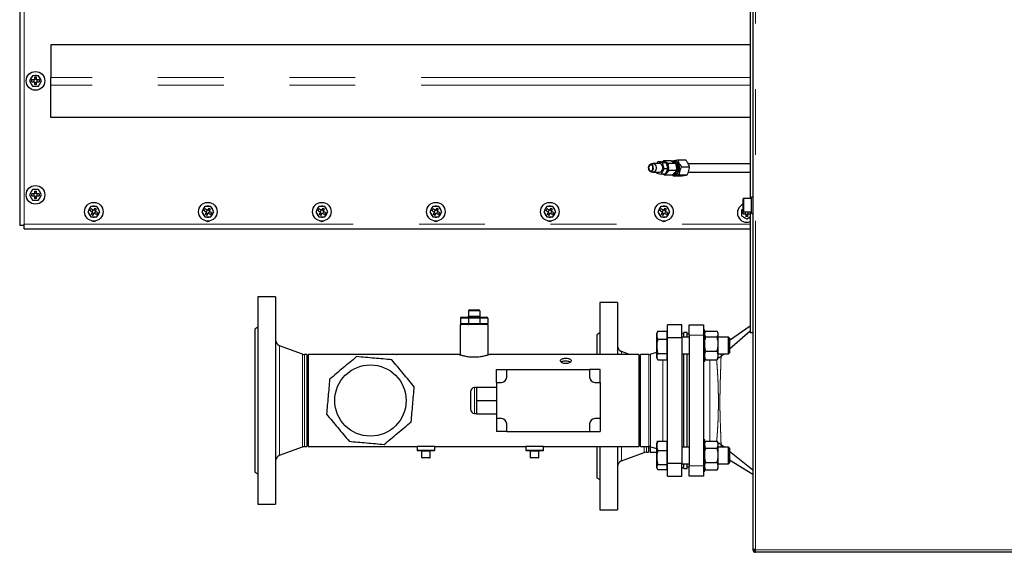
# Model space of a CAD drawing. Header units: millimetres. Extents: x 19 to 263, y 62 to 156.
# Tile 61 of 77: x 145 to 164, y 124 to 134. Entities that reach past the tile are written whole.
import ezdxf

# ---------------------------------------------------------------- set-up
doc = ezdxf.new("R2010")
doc.units = ezdxf.units.MM
doc.linetypes.add('PHANTOM', pattern=[12.7, 6.35, -1.27, 1.27, -1.27, 1.27, -1.27])

msp = doc.modelspace()

# ---------------------------------------------------------------- linework, layer by layer
at = {"color": 7, "linetype": 'Continuous', "lineweight": 25}
for p, q in [((145.008, 149.312), (145.008, 130.524)), ((159.158, 143.418), (159.158, 124.282)), ((159.104, 139.788), (159.104, 131.048)), ((159.104, 134.015), (145.608, 134.015)), ((145.608, 134.015), (145.608, 133.386)), ((145.255, 133.418), (145.197, 133.318)), ((145.37, 133.418), (145.255, 133.418)), ((145.293, 133.389), (145.333, 133.389)), ((145.293, 133.389), (145.293, 133.338)), ((145.333, 133.338), (145.333, 133.389)), ((145.428, 133.318), (145.37, 133.418)), ((145.608, 133.238), (145.608, 133.386)), ((145.197, 133.318), (145.255, 133.218)), ((145.293, 133.338), (145.242, 133.338)), ((145.242, 133.298), (145.242, 133.338)), ((145.242, 133.298), (145.293, 133.298)), ((145.255, 133.218), (145.37, 133.218)), ((145.283, 133.338), (145.283, 133.298)), ((145.333, 133.348), (145.293, 133.348)), ((145.293, 133.298), (145.293, 133.248)), ((145.293, 133.288), (145.333, 133.288)), ((145.333, 133.248), (145.293, 133.248)), ((145.383, 133.338), (145.333, 133.338)), ((145.333, 133.298), (145.383, 133.298)), ((145.333, 133.248), (145.333, 133.298)), ((145.343, 133.298), (145.343, 133.338)), ((145.37, 133.218), (145.428, 133.318)), ((145.383, 133.338), (145.383, 133.298)), ((145.608, 132.61), (145.608, 133.238)), ((159.104, 132.61), (145.608, 132.61)), ((157.213, 131.72), (157.173, 131.704)), ((157.356, 131.723), (157.229, 131.723)), ((157.323, 131.756), (157.305, 131.723)), ((157.412, 131.737), (157.323, 131.756)), ((157.394, 131.756), (157.323, 131.756)), ((157.394, 131.756), (157.483, 131.737)), ((157.435, 131.775), (157.41, 131.753)), ((157.445, 131.619), (157.412, 131.737)), ((157.483, 131.737), (157.412, 131.737)), ((157.576, 131.775), (157.435, 131.775)), ((157.483, 131.737), (157.516, 131.619)), ((157.667, 131.723), (157.525, 131.723)), ((157.646, 131.763), (157.618, 131.763)), ((157.705, 131.793), (157.86, 131.793)), ((159.104, 131.718), (157.909, 131.718)), ((157.173, 131.572), (157.213, 131.556)), ((157.229, 131.553), (157.246, 131.553)), ((157.268, 131.553), (157.356, 131.553)), ((157.296, 131.553), (157.3, 131.539)), ((157.3, 131.539), (157.389, 131.52)), ((157.389, 131.52), (157.445, 131.619)), ((157.46, 131.52), (157.389, 131.52)), ((157.446, 131.52), (157.436, 131.52)), ((157.516, 131.619), (157.445, 131.619)), ((157.516, 131.619), (157.46, 131.52)), ((157.603, 131.501), (157.461, 131.501)), ((157.512, 131.633), (157.511, 131.652)), ((157.68, 131.586), (157.539, 131.586)), ((157.615, 131.483), (157.603, 131.501)), ((157.615, 131.483), (157.771, 131.483)), ((157.618, 131.513), (157.646, 131.513)), ((157.733, 131.506), (157.888, 131.506)), ((157.777, 131.661), (157.933, 131.661)), ((157.91, 131.558), (159.104, 131.558)), ((145.255, 131.218), (145.197, 131.118)), ((145.197, 131.118), (145.255, 131.018)), ((145.293, 131.138), (145.242, 131.138)), ((145.242, 131.098), (145.242, 131.138)), ((145.37, 131.218), (145.255, 131.218)), ((145.283, 131.138), (145.283, 131.098)), ((145.293, 131.189), (145.333, 131.189)), ((145.293, 131.189), (145.293, 131.138)), ((145.333, 131.148), (145.293, 131.148)), ((145.333, 131.138), (145.333, 131.189)), ((145.383, 131.138), (145.333, 131.138)), ((145.343, 131.098), (145.343, 131.138)), ((145.428, 131.118), (145.37, 131.218)), ((145.37, 131.018), (145.428, 131.118)), ((145.383, 131.138), (145.383, 131.098)), ((145.242, 131.098), (145.293, 131.098)), ((145.255, 131.018), (145.37, 131.018)), ((145.293, 131.098), (145.293, 131.048)), ((145.293, 131.088), (145.333, 131.088)), ((145.333, 131.048), (145.293, 131.048)), ((145.333, 131.098), (145.383, 131.098)), ((145.333, 131.048), (145.333, 131.098)), ((158.968, 130.798), (158.968, 131.038)), ((159.128, 131.048), (158.978, 131.048)), ((159.158, 131.075), (159.128, 131.075)), ((159.128, 130.761), (159.128, 131.075)), ((146.38, 130.893), (146.322, 130.793)), ((146.322, 130.793), (146.38, 130.693)), ((146.367, 130.811), (146.387, 130.845)), ((146.367, 130.811), (146.41, 130.785)), ((146.495, 130.893), (146.38, 130.893)), ((146.41, 130.785), (146.385, 130.742)), ((146.42, 130.722), (146.385, 130.742)), ((146.43, 130.82), (146.387, 130.845)), ((146.422, 130.825), (146.402, 130.79)), ((146.405, 130.777), (146.44, 130.757)), ((146.42, 130.722), (146.445, 130.765)), ((146.455, 130.864), (146.43, 130.82)), ((146.47, 130.809), (146.435, 130.829)), ((146.445, 130.765), (146.489, 130.74)), ((146.454, 130.76), (146.474, 130.795)), ((146.455, 130.864), (146.49, 130.844)), ((146.465, 130.8), (146.49, 130.844)), ((146.509, 130.775), (146.465, 130.8)), ((146.509, 130.775), (146.489, 130.74)), ((146.553, 130.793), (146.495, 130.893)), ((146.495, 130.693), (146.553, 130.793)), ((148.58, 130.893), (148.522, 130.793)), ((148.522, 130.793), (148.58, 130.693)), ((148.567, 130.811), (148.587, 130.845)), ((148.567, 130.811), (148.61, 130.785)), ((148.695, 130.893), (148.58, 130.893)), ((148.61, 130.785), (148.585, 130.742)), ((148.62, 130.722), (148.585, 130.742)), ((148.63, 130.82), (148.587, 130.845)), ((148.622, 130.825), (148.602, 130.79)), ((148.605, 130.777), (148.64, 130.757)), ((148.62, 130.722), (148.645, 130.765)), ((148.655, 130.864), (148.63, 130.82)), ((148.67, 130.809), (148.635, 130.829)), ((148.645, 130.765), (148.689, 130.74)), ((148.654, 130.76), (148.674, 130.795)), ((148.655, 130.864), (148.69, 130.844)), ((148.665, 130.8), (148.69, 130.844)), ((148.709, 130.775), (148.665, 130.8)), ((148.709, 130.775), (148.689, 130.74)), ((148.753, 130.793), (148.695, 130.893)), ((148.695, 130.693), (148.753, 130.793)), ((150.78, 130.893), (150.722, 130.793)), ((150.722, 130.793), (150.78, 130.693)), ((150.767, 130.811), (150.787, 130.845)), ((150.767, 130.811), (150.81, 130.785)), ((150.895, 130.893), (150.78, 130.893)), ((150.81, 130.785), (150.785, 130.742)), ((150.82, 130.722), (150.785, 130.742)), ((150.83, 130.82), (150.787, 130.845)), ((150.822, 130.825), (150.802, 130.79)), ((150.805, 130.777), (150.84, 130.757)), ((150.82, 130.722), (150.845, 130.765)), ((150.855, 130.864), (150.83, 130.82)), ((150.87, 130.809), (150.835, 130.829)), ((150.845, 130.765), (150.889, 130.74)), ((150.854, 130.76), (150.874, 130.795)), ((150.855, 130.864), (150.89, 130.844)), ((150.865, 130.8), (150.89, 130.844)), ((150.909, 130.775), (150.865, 130.8)), ((150.909, 130.775), (150.889, 130.74)), ((150.953, 130.793), (150.895, 130.893)), ((150.895, 130.693), (150.953, 130.793)), ((152.98, 130.893), (152.922, 130.793)), ((152.922, 130.793), (152.98, 130.693)), ((152.967, 130.811), (152.987, 130.845)), ((152.967, 130.811), (153.01, 130.785)), ((153.095, 130.893), (152.98, 130.893)), ((153.01, 130.785), (152.985, 130.742)), ((153.02, 130.722), (152.985, 130.742)), ((153.03, 130.82), (152.987, 130.845)), ((153.022, 130.825), (153.002, 130.79)), ((153.005, 130.777), (153.04, 130.757)), ((153.02, 130.722), (153.045, 130.765)), ((153.055, 130.864), (153.03, 130.82)), ((153.07, 130.809), (153.035, 130.829)), ((153.045, 130.765), (153.089, 130.74)), ((153.054, 130.76), (153.074, 130.795)), ((153.055, 130.864), (153.09, 130.844)), ((153.065, 130.8), (153.09, 130.844)), ((153.109, 130.775), (153.065, 130.8)), ((153.109, 130.775), (153.089, 130.74)), ((153.153, 130.793), (153.095, 130.893)), ((153.095, 130.693), (153.153, 130.793)), ((155.18, 130.893), (155.122, 130.793)), ((155.122, 130.793), (155.18, 130.693)), ((155.167, 130.811), (155.187, 130.845)), ((155.167, 130.811), (155.21, 130.785)), ((155.295, 130.893), (155.18, 130.893)), ((155.21, 130.785), (155.185, 130.742)), ((155.22, 130.722), (155.185, 130.742)), ((155.23, 130.82), (155.187, 130.845)), ((155.222, 130.825), (155.202, 130.79)), ((155.205, 130.777), (155.24, 130.757)), ((155.22, 130.722), (155.245, 130.765)), ((155.255, 130.864), (155.23, 130.82)), ((155.27, 130.809), (155.235, 130.829)), ((155.245, 130.765), (155.289, 130.74)), ((155.254, 130.76), (155.274, 130.795)), ((155.255, 130.864), (155.29, 130.844)), ((155.265, 130.8), (155.29, 130.844)), ((155.309, 130.775), (155.265, 130.8)), ((155.309, 130.775), (155.289, 130.74)), ((155.353, 130.793), (155.295, 130.893)), ((155.295, 130.693), (155.353, 130.793)), ((157.38, 130.893), (157.322, 130.793)), ((157.322, 130.793), (157.38, 130.693)), ((157.367, 130.811), (157.387, 130.845)), ((157.367, 130.811), (157.41, 130.785)), ((157.495, 130.893), (157.38, 130.893)), ((157.41, 130.785), (157.385, 130.742)), ((157.42, 130.722), (157.385, 130.742)), ((157.43, 130.82), (157.387, 130.845)), ((157.422, 130.825), (157.402, 130.79)), ((157.405, 130.777), (157.44, 130.757)), ((157.42, 130.722), (157.445, 130.765)), ((157.455, 130.864), (157.43, 130.82)), ((157.47, 130.809), (157.435, 130.829)), ((157.445, 130.765), (157.489, 130.74)), ((157.454, 130.76), (157.474, 130.795)), ((157.455, 130.864), (157.49, 130.844)), ((157.465, 130.8), (157.49, 130.844)), ((157.509, 130.775), (157.465, 130.8)), ((157.509, 130.775), (157.489, 130.74)), ((157.553, 130.793), (157.495, 130.893)), ((157.495, 130.693), (157.553, 130.793)), ((158.968, 130.844), (158.938, 130.827)), ((158.938, 130.827), (158.938, 130.711)), ((158.973, 130.789), (158.967, 130.789)), ((158.967, 130.749), (158.967, 130.789)), ((158.967, 130.749), (159.018, 130.749)), ((158.978, 130.788), (159.128, 130.788)), ((159.008, 130.788), (159.008, 130.749)), ((159.018, 130.749), (159.018, 130.699)), ((159.018, 130.739), (159.058, 130.739)), ((159.058, 130.699), (159.058, 130.749)), ((159.058, 130.749), (159.104, 130.749)), ((159.068, 130.749), (159.068, 130.788)), ((159.104, 130.788), (159.104, 128.454)), ((159.128, 130.761), (159.158, 130.761)), ((145.093, 130.524), (145.093, 130.549)), ((146.38, 130.693), (146.495, 130.693)), ((148.58, 130.693), (148.695, 130.693)), ((150.78, 130.693), (150.895, 130.693)), ((152.98, 130.693), (153.095, 130.693)), ((155.18, 130.693), (155.295, 130.693)), ((157.38, 130.693), (157.495, 130.693)), ((158.938, 130.711), (159.038, 130.654)), ((159.058, 130.699), (159.018, 130.699)), ((159.038, 130.654), (159.104, 130.692)), ((145.093, 130.524), (145.008, 130.524)), ((145.093, 130.464), (145.093, 130.524)), ((145.093, 130.464), (159.104, 130.464)), ((149.946, 129.148), (149.606, 129.148)), ((149.606, 129.148), (149.606, 125.148)), ((149.946, 129.148), (149.946, 125.148)), ((156.542, 129.038), (156.202, 129.038)), ((156.202, 129.038), (156.202, 128.037)), ((156.542, 129.038), (156.542, 128.037)), ((153.666, 128.877), (153.666, 128.777)), ((153.686, 128.897), (153.866, 128.897)), ((153.886, 128.877), (153.886, 128.777)), ((153.511, 128.737), (153.511, 128.637)), ((153.531, 128.757), (153.674, 128.757)), ((153.666, 128.737), (153.666, 128.637)), ((153.674, 128.757), (153.877, 128.757)), ((153.877, 128.757), (154.021, 128.757)), ((153.885, 128.737), (153.885, 128.637)), ((154.041, 128.737), (154.041, 128.637)), ((149.606, 128.563), (149.546, 128.528)), ((149.546, 128.528), (149.546, 125.768)), ((153.506, 128.617), (153.506, 128.031)), ((154.046, 128.617), (153.506, 128.617)), ((154.046, 128.031), (154.046, 128.617)), ((156.202, 128.453), (156.142, 128.418)), ((157.315, 128.476), (157.3, 128.449)), ((157.3, 128.408), (157.3, 128.449)), ((157.316, 128.476), (157.321, 128.485)), ((157.321, 128.485), (157.5, 128.485)), ((157.5, 128.408), (157.5, 128.485)), ((157.506, 128.449), (157.5, 128.449)), ((157.506, 128.364), (157.506, 128.608)), ((157.786, 128.608), (157.506, 128.608)), ((157.786, 128.364), (157.786, 128.608)), ((157.826, 128.428), (157.786, 128.451)), ((157.886, 128.458), (157.826, 128.458)), ((157.826, 128.369), (157.826, 128.458)), ((157.886, 128.369), (157.886, 128.458)), ((157.926, 128.608), (158.206, 128.608)), ((157.926, 128.408), (157.926, 128.608)), ((158.206, 128.608), (158.206, 128.408)), ((158.226, 128.509), (158.206, 128.509)), ((158.226, 127.909), (158.226, 128.509)), ((158.237, 128.471), (158.226, 128.451)), ((158.246, 128.484), (158.465, 128.484)), ((158.486, 128.451), (158.474, 128.471)), ((158.486, 128.442), (158.486, 128.451)), ((158.486, 128.417), (158.486, 128.442)), ((159.104, 128.58), (158.706, 128.309)), ((159.104, 128.488), (158.706, 128.14)), ((159.158, 128.454), (159.104, 128.454)), ((156.142, 128.418), (156.142, 128.037)), ((157.3, 128.192), (157.3, 128.408)), ((157.321, 128.33), (157.5, 128.33)), ((157.5, 128.33), (157.5, 128.408)), ((157.5, 128.192), (157.5, 128.33)), ((157.506, 128.364), (157.786, 128.364)), ((157.506, 125.932), (157.506, 128.364)), ((157.926, 128.369), (157.786, 128.369)), ((157.786, 128.364), (157.786, 125.932)), ((157.926, 128.428), (157.886, 128.428)), ((157.926, 128.408), (157.926, 125.888)), ((158.206, 128.408), (158.206, 125.888)), ((158.246, 128.375), (158.465, 128.375)), ((158.486, 128.268), (158.486, 128.417)), ((158.686, 128.369), (158.486, 128.369)), ((158.486, 128.207), (158.486, 128.268)), ((158.706, 128.349), (158.686, 128.369)), ((158.686, 128.119), (158.686, 128.369)), ((158.706, 128.349), (158.706, 128.13)), ((150.464, 128.044), (150.024, 128.204)), ((156.777, 128.037), (156.62, 128.094)), ((157.3, 128.073), (157.181, 128.041)), ((157.3, 127.993), (157.3, 128.192)), ((157.5, 128.054), (157.5, 128.192)), ((158.246, 128.1), (158.465, 128.1)), ((158.486, 128.035), (158.486, 128.207)), ((158.686, 128.049), (158.686, 128.119)), ((158.686, 128.049), (158.706, 128.069)), ((158.706, 128.13), (158.706, 128.069)), ((150.546, 128.037), (150.505, 128.037)), ((150.546, 128.037), (150.546, 126.259)), ((152.282, 128.037), (150.576, 128.037)), ((150.576, 128.037), (150.576, 126.259)), ((153.486, 128.037), (152.41, 128.037)), ((156.956, 128.037), (154.065, 128.037)), ((156.956, 128.037), (156.956, 126.259)), ((156.986, 127.961), (156.956, 127.972)), ((157.15, 128.037), (156.986, 128.037)), ((156.986, 126.259), (156.986, 128.037)), ((157.3, 127.969), (157.3, 127.993)), ((157.3, 127.969), (157.315, 127.941)), ((157.321, 128.054), (157.5, 128.054)), ((157.321, 127.932), (157.5, 127.932)), ((157.5, 127.993), (157.5, 128.054)), ((157.5, 127.932), (157.5, 127.993)), ((157.5, 127.969), (157.506, 127.969)), ((157.786, 128.049), (157.926, 128.049)), ((157.826, 126.401), (157.826, 128.049)), ((157.886, 126.401), (157.886, 128.049)), ((158.206, 127.909), (158.226, 127.909)), ((158.226, 127.967), (158.237, 127.947)), ((158.239, 127.948), (158.246, 127.934)), ((158.246, 127.934), (158.465, 127.934)), ((158.472, 127.948), (158.465, 127.934)), ((158.474, 127.947), (158.486, 127.967)), ((158.486, 128.049), (158.686, 128.049)), ((158.486, 127.998), (158.486, 128.035)), ((158.486, 127.967), (158.486, 127.998)), ((158.601, 128.049), (158.541, 127.997)), ((158.541, 127.997), (158.541, 127.997)), ((154.206, 127.498), (154.206, 127.748)), ((154.206, 127.748), (154.406, 127.748)), ((154.406, 127.598), (154.406, 127.748)), ((154.406, 127.748), (156.006, 127.748)), ((156.006, 127.748), (156.006, 127.598)), ((156.206, 127.748), (156.006, 127.748)), ((156.206, 127.498), (156.206, 127.748)), ((154.206, 127.498), (154.206, 126.798)), ((154.206, 127.498), (154.306, 127.498)), ((156.106, 127.498), (156.206, 127.498)), ((156.206, 127.498), (156.206, 126.798)), ((153.706, 127.318), (153.706, 126.978)), ((153.826, 127.398), (153.786, 127.398)), ((153.826, 127.148), (153.826, 127.408)), ((153.826, 127.408), (154.206, 127.408)), ((153.826, 127.148), (154.206, 127.148)), ((153.826, 126.888), (153.826, 127.148)), ((153.786, 126.898), (153.826, 126.898)), ((153.826, 126.888), (154.206, 126.888)), ((154.306, 126.798), (154.206, 126.798)), ((154.206, 126.798), (154.206, 126.548)), ((156.206, 126.798), (156.106, 126.798)), ((156.206, 126.798), (156.206, 126.548)), ((154.406, 126.548), (154.206, 126.548)), ((154.406, 126.548), (154.406, 126.698)), ((154.406, 126.548), (156.006, 126.548)), ((156.006, 126.698), (156.006, 126.548)), ((156.006, 126.548), (156.206, 126.548)), ((157.309, 126.343), (157.321, 126.361)), ((157.321, 126.361), (157.5, 126.361)), ((157.5, 126.272), (157.5, 126.361)), ((157.826, 126.247), (157.826, 126.401)), ((157.886, 126.247), (157.886, 126.401)), ((158.226, 126.387), (158.206, 126.387)), ((158.226, 125.787), (158.226, 126.387)), ((158.244, 126.362), (158.226, 126.329)), ((158.246, 126.364), (158.465, 126.364)), ((158.486, 126.329), (158.467, 126.362)), ((150.024, 126.092), (150.464, 126.252)), ((150.505, 126.259), (150.546, 126.259)), ((150.576, 126.259), (152.676, 126.259)), ((152.676, 126.259), (152.676, 126.189)), ((152.846, 126.259), (152.676, 126.259)), ((152.846, 126.179), (152.686, 126.179)), ((152.766, 126.049), (152.766, 126.169)), ((153.016, 126.259), (152.846, 126.259)), ((153.006, 126.179), (152.846, 126.179)), ((152.926, 126.049), (152.926, 126.169)), ((153.016, 126.259), (154.776, 126.259)), ((153.016, 126.189), (153.016, 126.259)), ((154.776, 126.259), (154.776, 126.189)), ((154.946, 126.259), (154.776, 126.259)), ((154.946, 126.179), (154.786, 126.179)), ((154.866, 126.049), (154.866, 126.169)), ((155.116, 126.259), (154.946, 126.259)), ((155.106, 126.179), (154.946, 126.179)), ((155.026, 126.049), (155.026, 126.169)), ((155.116, 126.259), (156.956, 126.259)), ((155.116, 126.189), (155.116, 126.259)), ((156.142, 126.259), (156.142, 125.658)), ((156.202, 126.259), (156.202, 125.038)), ((156.542, 126.259), (156.542, 125.038)), ((156.986, 126.259), (157.15, 126.259)), ((157.142, 126.259), (157.142, 126.149)), ((157.172, 126.257), (157.172, 126.149)), ((157.181, 126.255), (157.3, 126.223)), ((157.309, 126.344), (157.3, 126.327)), ((157.3, 126.272), (157.3, 126.327)), ((157.3, 126.047), (157.3, 126.272)), ((157.321, 126.184), (157.5, 126.184)), ((157.506, 126.327), (157.5, 126.327)), ((157.5, 126.184), (157.5, 126.272)), ((157.5, 126.047), (157.5, 126.184)), ((157.926, 126.247), (157.786, 126.247)), ((158.246, 126.231), (158.465, 126.231)), ((158.486, 126.313), (158.486, 126.329)), ((158.486, 126.283), (158.486, 126.313)), ((158.486, 126.124), (158.486, 126.283)), ((158.686, 126.247), (158.486, 126.247)), ((158.541, 126.302), (158.609, 126.247)), ((158.541, 126.302), (158.541, 126.302)), ((158.706, 126.227), (158.686, 126.247)), ((158.686, 125.985), (158.686, 126.247)), ((158.706, 126.227), (158.706, 125.998)), ((158.706, 126.171), (159.158, 125.81)), ((152.916, 126.039), (152.776, 126.039)), ((155.016, 126.039), (154.876, 126.039)), ((156.62, 125.982), (157.06, 126.142)), ((157.101, 126.149), (157.142, 126.149)), ((157.172, 126.149), (157.3, 126.149)), ((157.3, 125.862), (157.3, 126.047)), ((157.5, 125.91), (157.5, 126.047)), ((158.486, 126.061), (158.486, 126.124)), ((158.486, 125.898), (158.486, 126.061)), ((158.686, 125.927), (158.686, 125.985)), ((158.706, 126.002), (159.158, 125.728)), ((158.706, 125.998), (158.706, 125.947)), ((157.3, 125.847), (157.3, 125.862)), ((157.3, 125.847), (157.309, 125.831)), ((157.321, 125.91), (157.5, 125.91)), ((157.321, 125.814), (157.5, 125.814)), ((157.5, 125.862), (157.5, 125.91)), ((157.5, 125.814), (157.5, 125.862)), ((157.5, 125.847), (157.506, 125.847)), ((157.786, 125.932), (157.506, 125.932)), ((157.506, 125.688), (157.506, 125.932)), ((157.786, 125.688), (157.786, 125.932)), ((157.786, 125.927), (157.926, 125.927)), ((157.786, 125.845), (157.826, 125.868)), ((157.826, 125.838), (157.826, 125.927)), ((157.826, 125.838), (157.886, 125.838)), ((157.886, 125.838), (157.886, 125.927)), ((157.886, 125.868), (157.926, 125.868)), ((157.926, 125.688), (157.926, 125.888)), ((158.206, 125.888), (158.206, 125.688)), ((158.206, 125.787), (158.226, 125.787)), ((158.226, 125.845), (158.244, 125.813)), ((158.245, 125.814), (158.246, 125.81)), ((158.246, 125.954), (158.465, 125.954)), ((158.246, 125.81), (158.465, 125.81)), ((158.467, 125.814), (158.465, 125.81)), ((158.467, 125.813), (158.486, 125.845)), ((158.486, 125.927), (158.686, 125.927)), ((158.486, 125.866), (158.486, 125.898)), ((158.486, 125.845), (158.486, 125.866)), ((158.686, 125.927), (158.706, 125.947)), ((149.546, 125.768), (149.606, 125.733)), ((156.142, 125.658), (156.202, 125.623)), ((157.506, 125.688), (157.786, 125.688)), ((158.206, 125.688), (157.926, 125.688)), ((149.606, 125.148), (149.946, 125.148)), ((156.202, 125.038), (156.542, 125.038)), ((159.158, 124.282), (159.158, 124.268)), ((159.158, 124.268), (159.183, 124.268)), ((159.183, 124.273), (159.183, 124.268)), ((159.208, 124.218), (159.208, 124.268)), ((169.348, 124.218), (159.208, 124.218))]:
    msp.add_line(p, q, dxfattribs=at)
at = {"color": 8, "linetype": 'PHANTOM', "lineweight": 18}
for p, q in [((145.093, 149.287), (145.093, 130.549)), ((159.208, 124.268), (159.208, 143.368)), ((159.104, 133.386), (145.608, 133.386)), ((159.104, 133.238), (145.608, 133.238)), ((158.978, 131.048), (158.978, 130.788)), ((158.978, 130.788), (158.978, 130.788)), ((145.093, 130.549), (159.104, 130.549)), ((153.886, 128.877), (153.666, 128.877)), ((153.666, 128.737), (153.511, 128.737)), ((153.511, 128.637), (153.666, 128.637)), ((153.666, 128.777), (153.886, 128.777)), ((153.885, 128.737), (153.666, 128.737)), ((153.666, 128.637), (153.885, 128.637)), ((154.041, 128.737), (153.885, 128.737)), ((153.885, 128.637), (154.041, 128.637)), ((158.206, 128.408), (157.926, 128.408)), ((150.024, 128.204), (150.024, 126.092)), ((156.62, 128.094), (156.62, 128.037)), ((150.464, 128.044), (150.464, 126.252)), ((150.505, 128.037), (150.505, 126.259)), ((157.15, 126.259), (157.15, 128.037)), ((157.181, 126.255), (157.181, 128.041)), ((157.417, 126.361), (157.417, 127.932)), ((158.326, 127.934), (158.326, 126.364)), ((153.786, 127.398), (153.786, 126.898)), ((152.676, 126.189), (152.846, 126.189)), ((152.926, 126.169), (152.766, 126.169)), ((152.846, 126.189), (153.016, 126.189)), ((154.776, 126.189), (154.946, 126.189)), ((155.026, 126.169), (154.866, 126.169)), ((154.946, 126.189), (155.116, 126.189)), ((156.62, 126.259), (156.62, 125.982)), ((157.06, 126.259), (157.06, 126.142)), ((157.101, 126.259), (157.101, 126.149)), ((152.766, 126.049), (152.926, 126.049)), ((154.866, 126.049), (155.026, 126.049)), ((157.926, 125.888), (158.206, 125.888)), ((159.208, 124.268), (169.348, 124.268))]:
    msp.add_line(p, q, dxfattribs=at)
at = {"color": 7, "linetype": 'Continuous', "lineweight": 25, "flags": 128}
for points in [[(157.235, 131.628), (157.234, 131.65), (157.229, 131.672), (157.219, 131.689), (157.205, 131.702), (157.19, 131.707), (157.174, 131.705), (157.159, 131.695), (157.148, 131.68), (157.14, 131.66), (157.138, 131.637), (157.141, 131.615), (157.148, 131.595), (157.16, 131.58), (157.175, 131.571), (157.191, 131.569), (157.207, 131.575), (157.22, 131.588), (157.23, 131.606), (157.235, 131.628)], [(157.228, 131.629), (157.228, 131.65), (157.223, 131.669), (157.213, 131.685), (157.2, 131.695), (157.185, 131.698), (157.171, 131.694), (157.158, 131.683), (157.149, 131.667), (157.144, 131.647), (157.145, 131.626), (157.15, 131.607), (157.16, 131.591), (157.173, 131.581), (157.187, 131.578), (157.202, 131.582), (157.214, 131.593), (157.224, 131.609), (157.228, 131.629)], [(157.213, 131.72), (157.224, 131.723), (157.242, 131.721), (157.259, 131.712), (157.273, 131.696), (157.283, 131.675), (157.288, 131.651), (157.288, 131.625)], [(157.416, 131.625), (157.416, 131.651), (157.41, 131.675), (157.4, 131.696), (157.386, 131.712), (157.37, 131.721), (157.356, 131.723)], [(157.417, 131.752), (157.424, 131.754), (157.445, 131.756), (157.466, 131.751), (157.485, 131.739), (157.501, 131.72), (157.514, 131.696), (157.522, 131.669), (157.525, 131.639), (157.522, 131.61), (157.515, 131.582), (157.503, 131.558), (157.487, 131.539), (157.468, 131.526), (157.461, 131.523)], [(157.607, 131.762), (157.616, 131.763), (157.638, 131.76), (157.658, 131.75), (157.675, 131.733), (157.69, 131.711), (157.7, 131.684), (157.705, 131.655)], [(157.629, 131.763), (157.645, 131.766), (157.666, 131.762), (157.687, 131.752), (157.705, 131.735), (157.719, 131.712), (157.73, 131.685), (157.735, 131.655), (157.736, 131.625), (157.731, 131.595), (157.721, 131.567), (157.707, 131.544), (157.689, 131.526), (157.669, 131.515), (157.647, 131.511), (157.629, 131.513)], [(157.734, 131.655), (157.728, 131.684), (157.718, 131.711), (157.704, 131.733), (157.686, 131.75), (157.666, 131.76), (157.646, 131.763)], [(157.688, 131.653), (157.682, 131.681), (157.672, 131.705)], [(157.288, 131.625), (157.283, 131.601), (157.273, 131.58), (157.259, 131.564), (157.242, 131.555), (157.224, 131.553), (157.213, 131.556)], [(157.705, 131.655), (157.706, 131.625), (157.701, 131.596), (157.691, 131.569), (157.677, 131.546), (157.66, 131.528), (157.64, 131.517), (157.619, 131.513), (157.618, 131.513)], [(157.646, 131.513), (157.647, 131.513), (157.669, 131.517), (157.688, 131.528), (157.706, 131.546), (157.72, 131.569), (157.729, 131.596), (157.734, 131.625), (157.734, 131.655)], [(158.968, 130.847), (158.965, 130.845), (158.96, 130.84)]]:
    msp.add_lwpolyline(points, dxfattribs=at)
at = {"color": 8, "linetype": 'PHANTOM', "lineweight": 18, "flags": 128}
for points in [[(158.54, 128.049), (158.541, 128.034), (158.541, 127.997), (158.541, 127.997), (158.541, 127.997)], [(158.541, 126.302), (158.541, 126.302)]]:
    msp.add_lwpolyline(points, dxfattribs=at)
at = {"color": 7, "linetype": 'Continuous', "lineweight": 25}
for centre, radius in [((145.313, 133.318), 0.18), ((145.313, 131.118), 0.18), ((146.438, 130.793), 0.18), ((148.638, 130.793), 0.18), ((150.838, 130.793), 0.18), ((153.038, 130.793), 0.18), ((155.238, 130.793), 0.18), ((157.438, 130.793), 0.18), ((151.776, 127.148), 0.688)]:
    msp.add_circle(centre, radius, dxfattribs=at)
for centre, radius, start, end in [((145.313, 133.318), 0.105, 132.2472, 167.7528), ((145.313, 133.318), 0.105, 72.2472, 107.7528), ((145.313, 133.318), 0.105, 12.2472, 47.7528), ((145.313, 133.318), 0.105, 192.2472, 227.7528), ((145.313, 133.318), 0.105, 252.2472, 287.7528), ((145.313, 133.318), 0.105, 312.2472, 347.7528), ((157.394, 131.643), 0.117, 4.3594, 34.5714), ((157.555, 131.643), 0.137, 4.566, 32.7599), ((157.344, 131.624), 0.0718, 279.9255, 1.1686), ((157.409, 131.627), 0.101, 313.3958, 347.6083), ((157.573, 131.632), 0.121, 301.1653, 10.5176), ((157.539, 131.638), 0.15, 343.1087, 5.8016), ((145.313, 131.118), 0.105, 132.2472, 167.7528), ((145.313, 131.118), 0.105, 72.2472, 107.7528), ((145.313, 131.118), 0.105, 12.2472, 47.7528), ((145.313, 131.118), 0.105, 192.2472, 227.7528), ((145.313, 131.118), 0.105, 252.2472, 287.7528), ((145.313, 131.118), 0.105, 312.2472, 347.7528), ((159.038, 130.769), 0.18, 112.8854, 292.0926), ((158.978, 131.038), 0.01, 90, 180), ((146.438, 130.793), 0.105, 132.2472, 167.7528), ((146.438, 130.793), 0.105, 192.2472, 227.7528), ((146.438, 130.793), 0.105, 72.2472, 107.7528), ((146.438, 130.793), 0.105, 12.2472, 47.7528), ((146.438, 130.793), 0.105, 312.2472, 347.7528), ((148.638, 130.793), 0.105, 132.2472, 167.7528), ((148.638, 130.793), 0.105, 192.2472, 227.7528), ((148.638, 130.793), 0.105, 72.2472, 107.7528), ((148.638, 130.793), 0.105, 12.2472, 47.7528), ((148.638, 130.793), 0.105, 312.2472, 347.7528), ((150.838, 130.793), 0.105, 132.2472, 167.7528), ((150.838, 130.793), 0.105, 192.2472, 227.7528), ((150.838, 130.793), 0.105, 72.2472, 107.7528), ((150.838, 130.793), 0.105, 12.2472, 47.7528), ((150.838, 130.793), 0.105, 312.2472, 347.7528), ((153.038, 130.793), 0.105, 132.2472, 167.7528), ((153.038, 130.793), 0.105, 192.2472, 227.7528), ((153.038, 130.793), 0.105, 72.2472, 107.7528), ((153.038, 130.793), 0.105, 12.2472, 47.7528), ((153.038, 130.793), 0.105, 312.2472, 347.7528), ((155.238, 130.793), 0.105, 132.2472, 167.7528), ((155.238, 130.793), 0.105, 192.2472, 227.7528), ((155.238, 130.793), 0.105, 72.2472, 107.7528), ((155.238, 130.793), 0.105, 12.2472, 47.7528), ((155.238, 130.793), 0.105, 312.2472, 347.7528), ((157.438, 130.793), 0.105, 132.2472, 167.7528), ((157.438, 130.793), 0.105, 192.2472, 227.7528), ((157.438, 130.793), 0.105, 72.2472, 107.7528), ((157.438, 130.793), 0.105, 12.2472, 47.7528), ((157.438, 130.793), 0.105, 312.2472, 347.7528), ((159.038, 130.769), 0.105, 162.2472, 197.7528), ((158.978, 130.798), 0.01, 180, 270), ((146.438, 130.669), 0.065, 233.3804, 306.6196), ((146.438, 130.793), 0.105, 252.2472, 287.7528), ((148.638, 130.669), 0.065, 233.3802, 306.6198), ((148.638, 130.793), 0.105, 252.2472, 287.7528), ((150.838, 130.669), 0.065, 233.3803, 306.6197), ((150.838, 130.793), 0.105, 252.2472, 287.7528), ((153.038, 130.669), 0.065, 233.3804, 306.6196), ((153.038, 130.793), 0.105, 252.2472, 287.7528), ((155.238, 130.669), 0.065, 233.3802, 306.6198), ((155.238, 130.793), 0.105, 252.2472, 287.7528), ((157.438, 130.669), 0.065, 233.3802, 306.6198), ((157.438, 130.793), 0.105, 252.2472, 287.7528), ((159.038, 130.769), 0.105, 222.2472, 257.7528), ((159.038, 130.769), 0.105, 282.2472, 308.9448), ((153.686, 128.877), 0.02, 90, 180), ((153.866, 128.877), 0.02, 0, 90), ((153.531, 128.737), 0.02, 90, 180), ((153.531, 128.637), 0.02, 180, 270), ((153.646, 128.777), 0.02, 270, 0), ((153.906, 128.777), 0.02, 180, 270), ((154.021, 128.737), 0.02, 0, 90), ((154.021, 128.637), 0.02, 270, 0), ((150.066, 128.317), 0.12, 180, 250), ((156.662, 128.207), 0.12, 180, 250), ((150.505, 128.157), 0.12, 250, 270), ((157.15, 128.157), 0.12, 270, 285), ((154.306, 127.598), 0.1, 270, 0), ((156.106, 127.598), 0.1, 180, 270), ((153.786, 127.318), 0.08, 90, 180), ((153.786, 126.978), 0.08, 180, 270), ((154.306, 126.698), 0.1, 0, 90), ((156.106, 126.698), 0.1, 90, 180), ((150.505, 126.139), 0.12, 90, 110), ((152.686, 126.189), 0.01, 180, 270), ((152.756, 126.169), 0.01, 0, 90), ((152.936, 126.169), 0.01, 90, 180), ((153.006, 126.189), 0.01, 270, 0), ((154.786, 126.189), 0.01, 180, 270), ((154.856, 126.169), 0.01, 0, 90), ((155.036, 126.169), 0.01, 90, 180), ((155.106, 126.189), 0.01, 270, 0), ((157.15, 126.139), 0.12, 75, 90), ((150.066, 125.979), 0.12, 110, 180), ((152.776, 126.049), 0.01, 180, 270), ((152.916, 126.049), 0.01, 270, 0), ((154.876, 126.049), 0.01, 180, 270), ((155.016, 126.049), 0.01, 270, 0), ((156.662, 125.869), 0.12, 110, 180), ((157.101, 126.029), 0.12, 90, 110)]:
    msp.add_arc(centre, radius, start, end, dxfattribs=at)
for centre, start_param, end_param in [((153.674, 128.737), 0, 1.570796), ((153.674, 128.637), 1.570796, 3.141593), ((153.877, 128.737), 4.712389, 6.283185), ((153.877, 128.637), 3.141593, 4.712389)]:
    msp.add_ellipse(centre, major_axis=(0, 0.02), ratio=0.414214, start_param=start_param, end_param=end_param, dxfattribs=at)
for points, knots in [([(157.525, 131.723), (157.513, 131.729), (157.488, 131.741), (157.457, 131.758), (157.442, 131.77), (157.435, 131.775)], [0, 0, 0, 0, 0.336145, 0.682271, 1, 1, 1, 1]), ([(157.539, 131.586), (157.537, 131.592), (157.532, 131.611), (157.526, 131.646), (157.523, 131.687), (157.525, 131.712), (157.525, 131.723)], [0, 0, 0, 0, 0.128315, 0.436984, 0.754659, 1, 1, 1, 1]), ([(157.576, 131.775), (157.589, 131.77), (157.614, 131.758), (157.644, 131.74), (157.66, 131.729), (157.667, 131.723)], [0, 0, 0, 0, 0.336153, 0.682264, 1, 1, 1, 1]), ([(157.588, 131.77), (157.592, 131.771), (157.604, 131.775), (157.631, 131.78), (157.667, 131.787), (157.693, 131.791), (157.705, 131.793)], [0, 0, 0, 0, 0.132864, 0.440859, 0.757838, 1, 1, 1, 1]), ([(157.667, 131.723), (157.67, 131.712), (157.676, 131.687), (157.682, 131.646), (157.682, 131.612), (157.681, 131.592), (157.68, 131.586)], [0, 0, 0, 0, 0.245339, 0.553767, 0.871689, 1, 1, 1, 1]), ([(157.705, 131.793), (157.71, 131.778), (157.721, 131.749), (157.746, 131.704), (157.767, 131.675), (157.777, 131.661)], [0, 0, 0, 0, 0.336161, 0.682268, 1, 1, 1, 1]), ([(157.933, 131.661), (157.928, 131.676), (157.917, 131.705), (157.892, 131.75), (157.871, 131.779), (157.86, 131.793)], [0, 0, 0, 0, 0.336148, 0.682256, 1, 1, 1, 1]), ([(157.246, 131.553), (157.248, 131.553), (157.253, 131.553), (157.259, 131.553), (157.264, 131.553), (157.267, 131.553), (157.269, 131.553), (157.268, 131.553), (157.267, 131.553)], [0, 0, 0, 0, 0.151755, 0.324527, 0.494322, 0.660429, 0.828129, 1, 1, 1, 1]), ([(157.423, 131.52), (157.424, 131.519), (157.435, 131.513), (157.449, 131.506), (157.461, 131.501)], [0, 0, 0, 0, 0.126604, 1, 1, 1, 1]), ([(157.461, 131.501), (157.468, 131.51), (157.48, 131.529), (157.507, 131.558), (157.528, 131.577), (157.539, 131.586)], [0, 0, 0, 0, 0.336162, 0.682255, 1, 1, 1, 1]), ([(157.68, 131.586), (157.674, 131.576), (157.661, 131.557), (157.635, 131.528), (157.613, 131.51), (157.603, 131.501)], [0, 0, 0, 0, 0.336153, 0.682276, 1, 1, 1, 1]), ([(157.733, 131.506), (157.721, 131.504), (157.695, 131.5), (157.659, 131.493), (157.633, 131.487), (157.619, 131.484), (157.615, 131.483)], [0, 0, 0, 0, 0.242159, 0.549928, 0.867139, 1, 1, 1, 1]), ([(157.777, 131.661), (157.77, 131.644), (157.754, 131.609), (157.739, 131.556), (157.735, 131.522), (157.733, 131.506)], [0, 0, 0, 0, 0.33616, 0.682275, 1, 1, 1, 1]), ([(157.771, 131.483), (157.777, 131.484), (157.798, 131.487), (157.832, 131.493), (157.864, 131.5), (157.881, 131.504), (157.888, 131.506)], [0, 0, 0, 0, 0.132877, 0.440872, 0.757836, 1, 1, 1, 1]), ([(157.888, 131.506), (157.896, 131.523), (157.912, 131.558), (157.927, 131.611), (157.931, 131.645), (157.933, 131.661)], [0, 0, 0, 0, 0.336159, 0.682277, 1, 1, 1, 1]), ([(157.321, 128.485), (157.316, 128.475), (157.307, 128.456), (157.3, 128.43), (157.3, 128.413), (157.3, 128.408)], [0, 0, 0, 0, 0.388492, 0.780845, 1, 1, 1, 1]), ([(158.226, 128.442), (158.226, 128.442), (158.228, 128.456), (158.237, 128.47), (158.246, 128.484)], [0, 0, 0, 0, 0.03002, 1, 1, 1, 1]), ([(158.486, 128.442), (158.485, 128.442), (158.483, 128.456), (158.474, 128.47), (158.465, 128.484)], [0, 0, 0, 0, 0.0300167, 1, 1, 1, 1]), ([(157.3, 128.408), (157.3, 128.397), (157.302, 128.376), (157.311, 128.35), (157.319, 128.335), (157.321, 128.33)], [0, 0, 0, 0, 0.3994806, 0.8051939, 1, 1, 1, 1]), ([(157.321, 128.33), (157.315, 128.308), (157.303, 128.263), (157.301, 128.216), (157.3, 128.192)], [0, 0, 0, 0, 0.4954627, 1, 1, 1, 1]), ([(158.246, 128.375), (158.245, 128.377), (158.235, 128.39), (158.23, 128.405), (158.226, 128.417)], [0, 0, 0, 0, 0.1077999, 1, 1, 1, 1]), ([(158.226, 128.268), (158.226, 128.277), (158.23, 128.313), (158.239, 128.348), (158.246, 128.375)], [0, 0, 0, 0, 0.230819, 1, 1, 1, 1]), ([(158.465, 128.375), (158.466, 128.377), (158.476, 128.39), (158.481, 128.405), (158.486, 128.417)], [0, 0, 0, 0, 0.1077999, 1, 1, 1, 1]), ([(158.486, 128.268), (158.485, 128.277), (158.481, 128.313), (158.472, 128.348), (158.465, 128.375)], [0, 0, 0, 0, 0.230819, 1, 1, 1, 1]), ([(157.3, 128.192), (157.3, 128.189), (157.3, 128.164), (157.304, 128.117), (157.315, 128.075), (157.321, 128.054)], [0, 0, 0, 0, 0.070109, 0.530796, 1, 1, 1, 1]), ([(158.246, 128.1), (158.243, 128.111), (158.233, 128.146), (158.229, 128.182), (158.226, 128.207)], [0, 0, 0, 0, 0.316674, 1, 1, 1, 1]), ([(158.226, 128.035), (158.226, 128.036), (158.228, 128.058), (158.237, 128.079), (158.246, 128.1)], [0, 0, 0, 0, 0.030015, 1, 1, 1, 1]), ([(158.465, 128.1), (158.468, 128.111), (158.478, 128.146), (158.483, 128.182), (158.486, 128.207)], [0, 0, 0, 0, 0.316674, 1, 1, 1, 1]), ([(158.486, 128.035), (158.485, 128.036), (158.483, 128.058), (158.474, 128.079), (158.465, 128.1)], [0, 0, 0, 0, 0.030011, 1, 1, 1, 1]), ([(151.51, 127.995), (151.467, 127.959), (151.382, 127.888), (151.251, 127.779), (151.12, 127.669), (151.032, 127.595), (150.989, 127.559)], [0, 0, 0, 0, 0.247002, 0.493937, 0.746936, 1, 1, 1, 1]), ([(152.186, 127.935), (152.131, 127.94), (152.02, 127.95), (151.851, 127.965), (151.68, 127.98), (151.566, 127.99), (151.51, 127.995)], [0, 0, 0, 0, 0.247001, 0.493937, 0.746934, 1, 1, 1, 1]), ([(152.622, 127.414), (152.587, 127.457), (152.515, 127.542), (152.406, 127.672), (152.296, 127.804), (152.223, 127.891), (152.186, 127.935)], [0, 0, 0, 0, 0.247, 0.493941, 0.746937, 1, 1, 1, 1]), ([(152.41, 128.037), (152.409, 128.037), (152.407, 128.037), (152.396, 128.036), (152.38, 128.035), (152.36, 128.035), (152.338, 128.035), (152.317, 128.035), (152.299, 128.036), (152.287, 128.037), (152.281, 128.037), (152.282, 128.037), (152.282, 128.037)], [0, 0, 0, 0, 0.10718, 0.214358, 0.321695, 0.429164, 0.53645, 0.643524, 0.750694, 0.858121, 0.965544, 1, 1, 1, 1]), ([(153.486, 128.037), (153.486, 128.037), (153.488, 128.036), (153.5, 128.033), (153.518, 128.027), (153.544, 128.02), (153.576, 128.012), (153.614, 128.003), (153.658, 127.996), (153.704, 127.991), (153.753, 127.988), (153.801, 127.988), (153.848, 127.991), (153.892, 127.996), (153.933, 128.003), (153.971, 128.011), (154.004, 128.019), (154.031, 128.026), (154.051, 128.032), (154.063, 128.036), (154.065, 128.037), (154.065, 128.037)], [0, 0, 0, 0, 0.051044, 0.103614, 0.154645, 0.207077, 0.259654, 0.313672, 0.367591, 0.423168, 0.4753, 0.529083, 0.57903, 0.63038, 0.68116, 0.733278, 0.786545, 0.841324, 0.894988, 0.950345, 1, 1, 1, 1]), ([(155.546, 127.861), (155.557, 127.861), (155.58, 127.863), (155.612, 127.873), (155.635, 127.888), (155.649, 127.906), (155.651, 127.924), (155.641, 127.94), (155.621, 127.953), (155.592, 127.961), (155.557, 127.965), (155.522, 127.964), (155.489, 127.959), (155.463, 127.949), (155.446, 127.935), (155.44, 127.918), (155.445, 127.9), (155.463, 127.883), (155.489, 127.869), (155.518, 127.862), (155.538, 127.861), (155.546, 127.861)], [0, 0, 0, 0, 0.053443, 0.10687, 0.160531, 0.214342, 0.267905, 0.321209, 0.374637, 0.428389, 0.482162, 0.53561, 0.588902, 0.642448, 0.696255, 0.749931, 0.803287, 0.856635, 0.910293, 0.964104, 1, 1, 1, 1]), ([(155.633, 127.888), (155.628, 127.891), (155.618, 127.898), (155.591, 127.905), (155.558, 127.909), (155.522, 127.909), (155.49, 127.903), (155.468, 127.896), (155.461, 127.89), (155.459, 127.889)], [0, 0, 0, 0, 0.110486, 0.278401, 0.446381, 0.613222, 0.779483, 0.946648, 1, 1, 1, 1]), ([(157.321, 128.054), (157.315, 128.044), (157.303, 128.024), (157.301, 128.003), (157.3, 127.993)], [0, 0, 0, 0, 0.4954616, 1, 1, 1, 1]), ([(157.3, 127.993), (157.3, 127.992), (157.3, 127.981), (157.304, 127.96), (157.315, 127.942), (157.321, 127.932)], [0, 0, 0, 0, 0.070098, 0.530793, 1, 1, 1, 1]), ([(158.246, 127.934), (158.245, 127.936), (158.235, 127.957), (158.23, 127.979), (158.226, 127.998)], [0, 0, 0, 0, 0.107796, 1, 1, 1, 1]), ([(158.465, 127.934), (158.466, 127.936), (158.476, 127.957), (158.481, 127.979), (158.486, 127.998)], [0, 0, 0, 0, 0.107796, 1, 1, 1, 1]), ([(158.541, 127.997), (158.531, 127.989), (158.515, 127.977), (158.494, 127.973), (158.486, 127.971)], [0, 0, 0, 0, 0.61891, 1, 1, 1, 1]), ([(150.989, 127.559), (150.984, 127.503), (150.974, 127.392), (150.959, 127.223), (150.944, 127.053), (150.934, 126.939), (150.929, 126.882)], [0, 0, 0, 0, 0.247001, 0.493938, 0.746936, 1, 1, 1, 1]), ([(152.562, 126.737), (152.567, 126.793), (152.577, 126.904), (152.592, 127.073), (152.607, 127.244), (152.617, 127.357), (152.622, 127.414)], [0, 0, 0, 0, 0.247001, 0.49394, 0.746936, 1, 1, 1, 1]), ([(150.929, 126.882), (150.964, 126.84), (151.036, 126.754), (151.145, 126.624), (151.255, 126.493), (151.328, 126.405), (151.365, 126.361)], [0, 0, 0, 0, 0.247001, 0.493938, 0.746936, 1, 1, 1, 1]), ([(152.041, 126.301), (152.084, 126.337), (152.169, 126.408), (152.3, 126.518), (152.431, 126.627), (152.519, 126.701), (152.562, 126.737)], [0, 0, 0, 0, 0.247002, 0.493938, 0.746937, 1, 1, 1, 1]), ([(151.365, 126.361), (151.42, 126.356), (151.531, 126.347), (151.7, 126.332), (151.871, 126.316), (151.985, 126.306), (152.041, 126.301)], [0, 0, 0, 0, 0.247001, 0.493944, 0.746941, 1, 1, 1, 1]), ([(157.321, 126.361), (157.316, 126.349), (157.307, 126.327), (157.3, 126.297), (157.3, 126.279), (157.3, 126.272)], [0, 0, 0, 0, 0.388499, 0.780853, 1, 1, 1, 1]), ([(158.226, 126.313), (158.226, 126.313), (158.228, 126.331), (158.237, 126.348), (158.246, 126.364)], [0, 0, 0, 0, 0.0300077, 1, 1, 1, 1]), ([(158.486, 126.313), (158.485, 126.313), (158.483, 126.331), (158.474, 126.348), (158.465, 126.364)], [0, 0, 0, 0, 0.030004, 1, 1, 1, 1]), ([(157.3, 126.272), (157.3, 126.26), (157.302, 126.236), (157.311, 126.207), (157.319, 126.189), (157.321, 126.184)], [0, 0, 0, 0, 0.399477, 0.805189, 1, 1, 1, 1]), ([(157.321, 126.184), (157.315, 126.161), (157.303, 126.117), (157.301, 126.07), (157.3, 126.047)], [0, 0, 0, 0, 0.495464, 1, 1, 1, 1]), ([(158.246, 126.231), (158.245, 126.233), (158.235, 126.25), (158.23, 126.267), (158.226, 126.283)], [0, 0, 0, 0, 0.107797, 1, 1, 1, 1]), ([(158.226, 126.124), (158.226, 126.132), (158.23, 126.168), (158.239, 126.204), (158.246, 126.231)], [0, 0, 0, 0, 0.230832, 1, 1, 1, 1]), ([(158.465, 126.231), (158.466, 126.233), (158.476, 126.25), (158.481, 126.267), (158.486, 126.283)], [0, 0, 0, 0, 0.107797, 1, 1, 1, 1]), ([(158.486, 126.124), (158.485, 126.132), (158.481, 126.168), (158.472, 126.204), (158.465, 126.231)], [0, 0, 0, 0, 0.230832, 1, 1, 1, 1]), ([(158.483, 126.327), (158.49, 126.326), (158.512, 126.322), (158.529, 126.31), (158.541, 126.302)], [0, 0, 0, 0, 0.320489, 1, 1, 1, 1]), ([(157.3, 126.047), (157.3, 126.044), (157.3, 126.019), (157.304, 125.973), (157.315, 125.931), (157.321, 125.91)], [0, 0, 0, 0, 0.0700908, 0.530796, 1, 1, 1, 1]), ([(158.246, 125.954), (158.243, 125.965), (158.233, 126), (158.229, 126.037), (158.226, 126.061)], [0, 0, 0, 0, 0.316674, 1, 1, 1, 1]), ([(158.465, 125.954), (158.468, 125.965), (158.478, 126), (158.483, 126.037), (158.486, 126.061)], [0, 0, 0, 0, 0.316674, 1, 1, 1, 1]), ([(157.321, 125.91), (157.315, 125.903), (157.303, 125.887), (157.301, 125.871), (157.3, 125.862)], [0, 0, 0, 0, 0.4954559, 1, 1, 1, 1]), ([(157.3, 125.862), (157.3, 125.861), (157.3, 125.853), (157.304, 125.836), (157.315, 125.822), (157.321, 125.814)], [0, 0, 0, 0, 0.070102, 0.530796, 1, 1, 1, 1]), ([(158.226, 125.898), (158.226, 125.899), (158.228, 125.918), (158.237, 125.936), (158.246, 125.954)], [0, 0, 0, 0, 0.030005, 1, 1, 1, 1]), ([(158.246, 125.81), (158.245, 125.812), (158.235, 125.831), (158.23, 125.849), (158.226, 125.866)], [0, 0, 0, 0, 0.107786, 1, 1, 1, 1]), ([(158.486, 125.898), (158.485, 125.899), (158.483, 125.918), (158.474, 125.936), (158.465, 125.954)], [0, 0, 0, 0, 0.030001, 1, 1, 1, 1]), ([(158.465, 125.81), (158.466, 125.812), (158.476, 125.831), (158.481, 125.849), (158.486, 125.866)], [0, 0, 0, 0, 0.107786, 1, 1, 1, 1]), ([(159.208, 124.268), (159.202, 124.269), (159.19, 124.271), (159.175, 124.274), (159.164, 124.277), (159.158, 124.28), (159.158, 124.282), (159.158, 124.282)], [0, 0, 0, 0, 0.218165, 0.436341, 0.654513, 0.872657, 1, 1, 1, 1]), ([(159.158, 124.268), (159.158, 124.262), (159.159, 124.251), (159.168, 124.236), (159.181, 124.224), (159.195, 124.219), (159.204, 124.218), (159.208, 124.218)], [0, 0, 0, 0, 0.21814, 0.436284, 0.654494, 0.872652, 1, 1, 1, 1]), ([(159.183, 124.268), (159.183, 124.265), (159.183, 124.259), (159.188, 124.251), (159.195, 124.246), (159.202, 124.243), (159.206, 124.243), (159.208, 124.243)], [0, 0, 0, 0, 0.22834, 0.456717, 0.685013, 0.913328, 1, 1, 1, 1]), ([(159.2, 124.245), (159.2, 124.246), (159.199, 124.253), (159.198, 124.261), (159.197, 124.268)], [0, 0, 0, 0, 0.2130638, 1, 1, 1, 1])]:
    msp.add_open_spline(points, degree=3, knots=knots, dxfattribs=at)
at = {"color": 8, "linetype": 'PHANTOM', "lineweight": 18}
for points, knots in [([(158.458, 126.364), (158.46, 126.394), (158.466, 126.458), (158.473, 126.567), (158.48, 126.68), (158.484, 126.786), (158.488, 126.9), (158.49, 127.021), (158.491, 127.144), (158.49, 127.263), (158.487, 127.376), (158.484, 127.487), (158.479, 127.593), (158.474, 127.694), (158.467, 127.791), (158.461, 127.873), (158.457, 127.917), (158.456, 127.934)], [0, 0, 0, 0, 0.074058, 0.1642, 0.228586, 0.29318, 0.357565, 0.428309, 0.499052, 0.563066, 0.627285, 0.6913, 0.755316, 0.819535, 0.883552, 0.955619, 1, 1, 1, 1]), ([(158.541, 127.997), (158.541, 127.997), (158.541, 127.953), (158.539, 127.914), (158.536, 127.79), (158.531, 127.655), (158.526, 127.51), (158.523, 127.379), (158.521, 127.264), (158.52, 127.144), (158.52, 127.02), (158.522, 126.898), (158.525, 126.782), (158.529, 126.673), (158.533, 126.57), (158.536, 126.474), (158.539, 126.378), (158.541, 126.337), (158.541, 126.302), (158.541, 126.302)], [0, 0, 0, 0, 0.000001, 0.068492, 0.136994, 0.228366, 0.319742, 0.379997, 0.440414, 0.500656, 0.567134, 0.633617, 0.694575, 0.755702, 0.816672, 0.877735, 0.938958, 0.999999, 1, 1, 1, 1]), ([(158.541, 126.302), (158.541, 126.302), (158.541, 126.27), (158.54, 126.259), (158.54, 126.247)], [0, 0, 0, 0, 0.000024, 1, 1, 1, 1])]:
    msp.add_open_spline(points, degree=3, knots=knots, dxfattribs=at)

doc.saveas('drawing.dxf')
